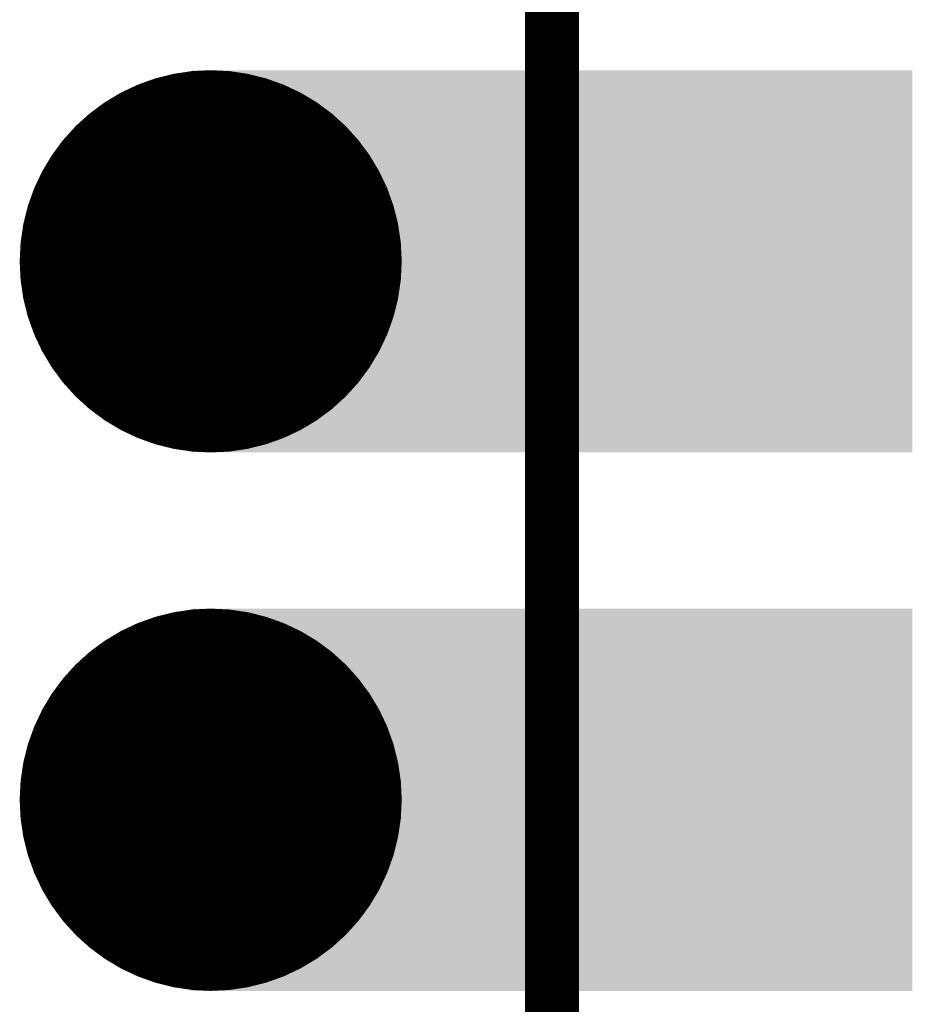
# Model space of a CAD drawing. Header units: millimetres. Extents: x 4.1 to 5.07, y 4.77 to 7.7.
# Tile 19 of 39: x 4.9 to 5.07, y 6.16 to 6.34. Entities that reach past the tile are written whole.
import ezdxf

# ---------------------------------------------------------------- set-up
doc = ezdxf.new("R2010")
doc.units = ezdxf.units.MM
doc.header["$MEASUREMENT"] = 0
for name, color, linetype in [('BottomLayer', 5, 'Continuous'), ('BottomSolder', 6, 'Continuous'), ('KeepOutLayer', 6, 'Continuous'), ('Mechanical1', 6, 'Continuous'), ('MidLayer1', 16, 'Continuous'), ('MidLayer2', 76, 'Continuous'), ('MultiLayer', 9, 'Continuous'), ('TopLayer', 1, 'Continuous'), ('TopSolder', 216, 'Continuous')]:
    doc.layers.add(name, color=color, linetype=linetype)

# ---------------------------------------------------------------- blocks, each defined once
blk = doc.blocks.new('P_________35')
at = {"layer": 'BottomLayer', "const_width": 0.0315}
for points in [[(0.33425, -0.35, 1), (0.36575, -0.35, 1)], [(0.33425, -0.45, 1), (0.36575, -0.45, 1)]]:
    blk.add_lwpolyline(points, format="xyb", close=True, dxfattribs=at)
at = {"layer": 'BottomLayer'}
for points in [[(0.35039, -0.3815), (0.47638, -0.3815), (0.35039, -0.3185), (0.47638, -0.3185)], [(0.35039, -0.4815), (0.47638, -0.4815), (0.35039, -0.4185), (0.47638, -0.4185)]]:
    blk.add_solid(points, dxfattribs=at)
at = {"layer": 'BottomSolder', "const_width": 0.0355}
for points in [[(0.33225, -0.35, 1), (0.36775, -0.35, 1)], [(0.33225, -0.45, 1), (0.36775, -0.45, 1)]]:
    blk.add_lwpolyline(points, format="xyb", close=True, dxfattribs=at)
at = {"layer": 'BottomSolder'}
for points in [[(0.34639, -0.3855), (0.48038, -0.3855), (0.34639, -0.3145), (0.48038, -0.3145)], [(0.34639, -0.4855), (0.48038, -0.4855), (0.34639, -0.4145), (0.48038, -0.4145)]]:
    blk.add_solid(points, dxfattribs=at)
at = {"layer": 'Mechanical1', "const_width": 0.01}
blk.add_lwpolyline([(0.41339, -0.96457), (0.41339, 0.96457)], dxfattribs=at)
at = {"layer": 'MidLayer1', "const_width": 0.0315}
for points in [[(0.33425, -0.35, 1), (0.36575, -0.35, 1)], [(0.33425, -0.45, 1), (0.36575, -0.45, 1)]]:
    blk.add_lwpolyline(points, format="xyb", close=True, dxfattribs=at)
at = {"layer": 'MidLayer1'}
for points in [[(0.35039, -0.3815), (0.47638, -0.3815), (0.35039, -0.3185), (0.47638, -0.3185)], [(0.35039, -0.4815), (0.47638, -0.4815), (0.35039, -0.4185), (0.47638, -0.4185)]]:
    blk.add_solid(points, dxfattribs=at)
at = {"layer": 'MidLayer2', "const_width": 0.0315}
for points in [[(0.33425, -0.35, 1), (0.36575, -0.35, 1)], [(0.33425, -0.45, 1), (0.36575, -0.45, 1)]]:
    blk.add_lwpolyline(points, format="xyb", close=True, dxfattribs=at)
at = {"layer": 'MidLayer2'}
for points in [[(0.35039, -0.3815), (0.47638, -0.3815), (0.35039, -0.3185), (0.47638, -0.3185)], [(0.35039, -0.4815), (0.47638, -0.4815), (0.35039, -0.4185), (0.47638, -0.4185)]]:
    blk.add_solid(points, dxfattribs=at)
at = {"layer": 'MultiLayer', "const_width": 0.0315}
for points in [[(0.33425, -0.35, 1), (0.36575, -0.35, 1)], [(0.33425, -0.45, 1), (0.36575, -0.45, 1)]]:
    blk.add_lwpolyline(points, format="xyb", close=True, dxfattribs=at)
at = {"layer": 'MultiLayer'}
for points in [[(0.35039, -0.3815), (0.47638, -0.3815), (0.35039, -0.3185), (0.47638, -0.3185)], [(0.35039, -0.4815), (0.47638, -0.4815), (0.35039, -0.4185), (0.47638, -0.4185)]]:
    blk.add_solid(points, dxfattribs=at)
at = {"layer": 'TopLayer', "const_width": 0.0315}
for points in [[(0.33425, -0.35, 1), (0.36575, -0.35, 1)], [(0.33425, -0.45, 1), (0.36575, -0.45, 1)]]:
    blk.add_lwpolyline(points, format="xyb", close=True, dxfattribs=at)
at = {"layer": 'TopLayer'}
for points in [[(0.35039, -0.3815), (0.47638, -0.3815), (0.35039, -0.3185), (0.47638, -0.3185)], [(0.35039, -0.4815), (0.47638, -0.4815), (0.35039, -0.4185), (0.47638, -0.4185)]]:
    blk.add_solid(points, dxfattribs=at)
at = {"layer": 'TopSolder', "const_width": 0.0355}
for points in [[(0.33225, -0.35, 1), (0.36775, -0.35, 1)], [(0.33225, -0.45, 1), (0.36775, -0.45, 1)]]:
    blk.add_lwpolyline(points, format="xyb", close=True, dxfattribs=at)
at = {"layer": 'TopSolder'}
for points in [[(0.34639, -0.3855), (0.48038, -0.3855), (0.34639, -0.3145), (0.48038, -0.3145)], [(0.34639, -0.4855), (0.48038, -0.4855), (0.34639, -0.4145), (0.48038, -0.4145)]]:
    blk.add_solid(points, dxfattribs=at)

msp = doc.modelspace()

# ---------------------------------------------------------------- linework, layer by layer
at = {"layer": 'KeepOutLayer', "const_width": 0.01}
msp.add_lwpolyline([(4.99841, 4.85366), (4.99841, 7.60957)], dxfattribs=at)

# ---------------------------------------------------------------- block references
msp.add_blockref('P_________35', (4.585, 6.645))

doc.saveas('drawing.dxf')
